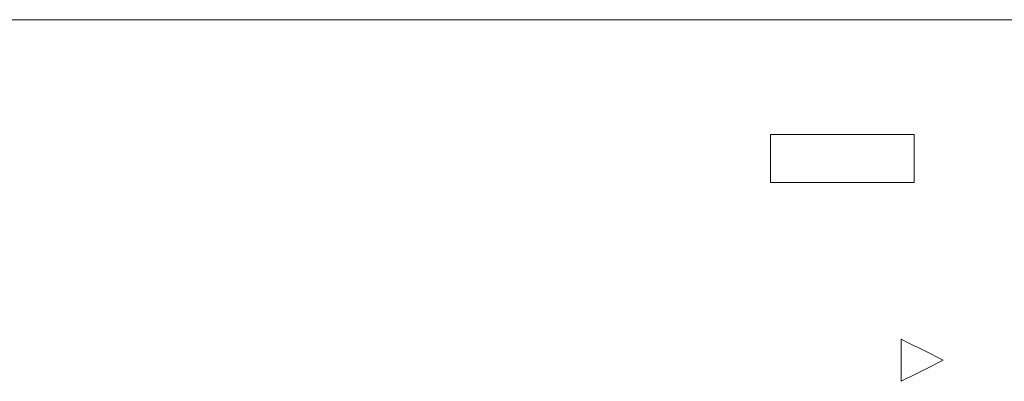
# Model space of a CAD drawing. Header units: inches. Extents: x 513 to 854, y 267 to 501.
# Tile 76 of 214: x 551.56 to 561.83, y 464.89 to 468.66. Entities that reach past the tile are written whole.
import ezdxf

# ---------------------------------------------------------------- set-up
doc = ezdxf.new("R2010")
doc.units = ezdxf.units.IN
doc.header["$MEASUREMENT"] = 0
doc.layers.add('1', color=7, linetype='Continuous')

# ---------------------------------------------------------------- blocks, each defined once
blk = doc.blocks.new('block 1501')
at = {"layer": '1', "color": 18, "lineweight": 13, "true_color": 0x4c0000}
blk.add_lwpolyline([(548.338, 468.66), (661.46, 468.66)], dxfattribs=at)
blk = doc.blocks.new('block 1554')
at = {"layer": '1', "color": 18, "lineweight": 13, "true_color": 0x4c0000}
blk.add_lwpolyline([(548.338, 468.66), (661.46, 468.66)], dxfattribs=at)
blk = doc.blocks.new('block 4919')
at = {"layer": '1', "color": 155, "lineweight": 18, "true_color": 0x4c7299}
blk.add_lwpolyline([(548.338, 468.66), (661.46, 468.66)], dxfattribs=at)
blk = doc.blocks.new('block 4949')
at = {"layer": '1', "color": 18, "lineweight": 18, "true_color": 0x4c0000}
blk.add_lwpolyline([(549.658, 468.66), (588.055, 468.66), (626.452, 468.66)], dxfattribs=at)
blk = doc.blocks.new('block 5164')
at = {"layer": '1', "color": 18, "lineweight": 13, "true_color": 0x4c0000}
blk.add_lwpolyline([(549.658, 468.66), (588.055, 468.66), (626.452, 468.66)], dxfattribs=at)
blk = doc.blocks.new('block 5357')
at = {"layer": '1', "color": 18, "lineweight": 18, "true_color": 0x4c0000}
blk.add_open_spline([(559.387, 467.462), (559.887, 467.462), (560.387, 467.462), (560.887, 467.462), (560.887, 467.295), (560.887, 467.128), (560.887, 466.962), (560.387, 466.962), (559.887, 466.962), (559.387, 466.962), (559.387, 467.128), (559.387, 467.295), (559.387, 467.462)], degree=3, knots=[0, 0, 0, 0, 1, 1, 1, 2, 2, 2, 3, 3, 3, 4, 4, 4, 4], dxfattribs=at)
blk = doc.blocks.new('block 5358')
at = {"layer": '1', "color": 18, "lineweight": 18, "true_color": 0x4c0000}
blk.add_open_spline([(560.749, 465.327), (560.749, 465.18), (560.749, 465.033), (560.749, 464.887), (560.895, 464.96), (561.042, 465.034), (561.189, 465.108), (561.042, 465.181), (560.895, 465.254), (560.749, 465.327)], degree=3, knots=[0, 0, 0, 0, 1, 1, 1, 2, 2, 2, 3, 3, 3, 3], dxfattribs=at)

msp = doc.modelspace()

# ---------------------------------------------------------------- block references
at = {"layer": '1'}
for name in ['block 4949', 'block 5164', 'block 1501', 'block 1554', 'block 4919', 'block 5357', 'block 5358']:
    msp.add_blockref(name, (0, 0), dxfattribs=at)

doc.saveas('drawing.dxf')
